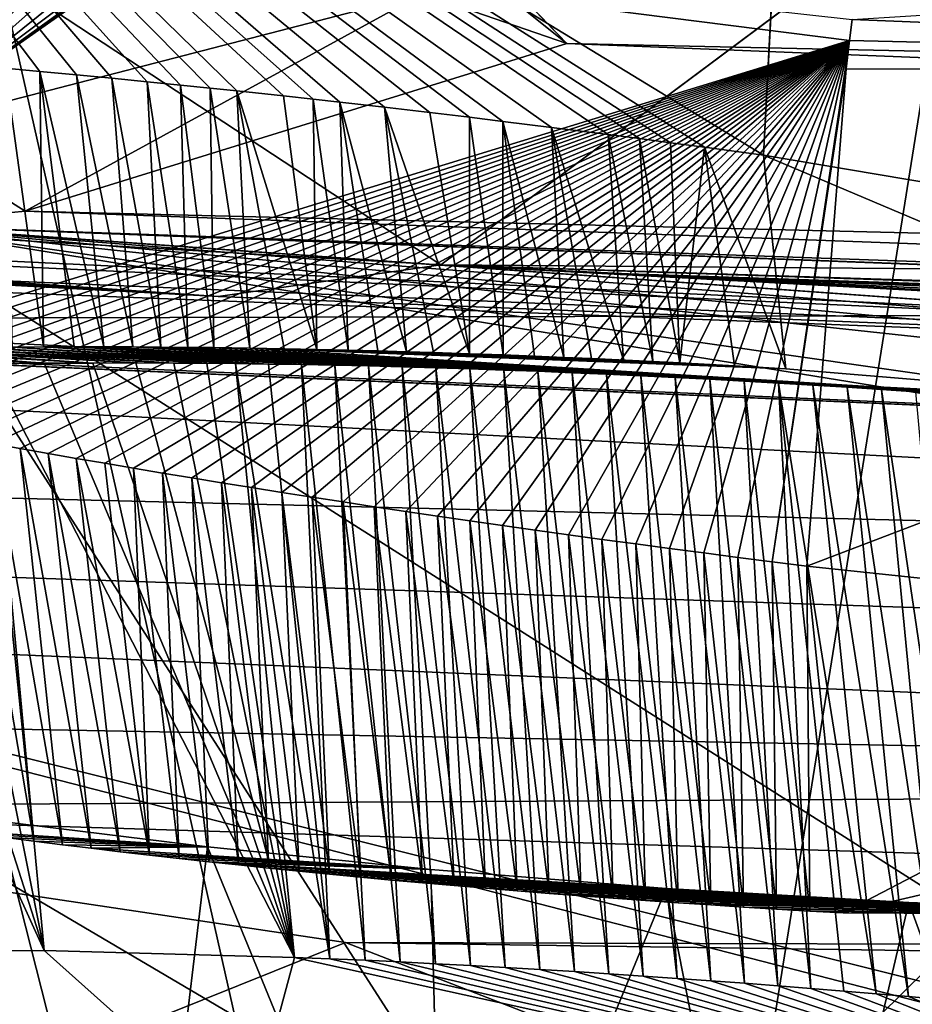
# Model space of a CAD drawing. Header units: metres. Extents: x -147 to 294, y -23 to 81.
# Tile 94 of 256: x 199.85 to 200.9, y 6.25 to 7.4. Entities that reach past the tile are written whole.
import ezdxf

# ---------------------------------------------------------------- set-up
doc = ezdxf.new("R2010")
doc.units = ezdxf.units.M
doc.layers.add('solid_AVA_153', color=7, linetype='CONTINUOUS')

msp = doc.modelspace()

# ---------------------------------------------------------------- linework, layer by layer
at = {"layer": 'solid_AVA_153'}
for points in [[(197.178711, 17.53776, 267.08786), (207.163498, 7.091622, 267.646393), (206.523483, 17.649658, 270.839233)], [(197.178711, 17.53776, 267.08786), (206.529602, 7.067866, 267.465027), (207.163498, 7.091622, 267.646393)], [(197.178711, 17.53776, 267.08786), (197.804337, 7.046436, 263.687531), (206.529602, 7.067866, 267.465027)], [(207.291779, 17.388544, 266.270386), (208.603088, 4.635914, 263.353302), (200.473083, 4.58493, 259.966278)], [(202.49733, 17.241199, 264.547913), (207.291779, 17.388544, 266.270386), (200.473083, 4.58493, 259.966278)], [(197.598633, 17.325182, 261.909821), (200.473083, 4.58493, 259.966278), (193.422699, 5.095963, 254.693085)], [(197.598633, 17.325182, 261.909821), (202.49733, 17.241199, 264.547913), (200.473083, 4.58493, 259.966278)], [(198.275375, 11.85704, 257.52124), (200.052322, 5.436277, 256.619995), (192.225754, 6.332683, 249.402283)], [(198.275375, 11.85704, 257.52124), (206.423767, 11.715429, 261.726685), (200.052322, 5.436277, 256.619995)], [(206.423767, 11.715429, 261.726685), (206.57489, 6.023056, 260.103271), (200.052322, 5.436277, 256.619995)], [(193.681625, 10.834175, 255.404922), (194.246948, 5.120649, 254.084824), (201.245712, 4.63292, 259.237183)], [(200.681549, 10.346889, 260.555847), (193.681625, 10.834175, 255.404922), (201.245712, 4.63292, 259.237183)], [(200.681549, 10.346889, 260.555847), (209.356186, 4.718494, 262.470093), (208.7677, 10.432701, 263.776947)], [(200.681549, 10.346889, 260.555847), (201.245712, 4.63292, 259.237183), (209.356186, 4.718494, 262.470093)], [(199.281631, 8.121098, 230.594757), (199.831772, 7.344679, 230.525879), (199.872696, 7.340977, 230.50618)], [(199.281631, 8.121098, 230.594757), (199.872696, 7.340977, 230.50618), (199.915695, 7.336972, 230.486542)], [(199.281631, 8.121098, 230.594757), (199.915695, 7.336972, 230.486542), (199.957184, 7.332994, 230.468567)], [(199.281631, 8.121098, 230.594757), (199.957184, 7.332994, 230.468567), (199.998672, 7.328907, 230.451553)], [(199.281631, 8.121098, 230.594757), (199.998672, 7.328907, 230.451553), (200.03804, 7.324929, 230.436264)], [(199.281631, 8.121098, 230.594757), (200.03804, 7.324929, 230.436264), (200.072922, 7.321333, 230.423416)], [(199.281631, 8.121098, 230.594757), (200.072922, 7.321333, 230.423416), (200.10405, 7.318069, 230.412476)], [(199.281631, 8.121098, 230.594757), (200.10405, 7.318069, 230.412476), (200.158905, 7.312181, 230.394394)], [(199.281631, 8.121098, 230.594757), (200.158905, 7.312181, 230.394394), (200.194016, 7.308327, 230.383606)], [(199.281631, 8.121098, 230.594757), (200.194016, 7.308327, 230.383606), (200.225357, 7.304825, 230.374496)], [(199.281631, 8.121098, 230.594757), (200.225357, 7.304825, 230.374496), (200.277832, 7.29884, 230.360291)], [(199.281631, 8.121098, 230.594757), (200.277832, 7.29884, 230.360291), (200.331085, 7.292619, 230.347229)], [(199.281631, 8.121098, 230.594757), (200.331085, 7.292619, 230.347229), (200.377518, 7.287086, 230.336929)], [(199.281631, 8.121098, 230.594757), (200.377518, 7.287086, 230.336929), (200.416626, 7.282334, 230.329025)], [(199.281631, 8.121098, 230.594757), (200.416626, 7.282334, 230.329025), (200.473892, 7.275267, 230.318726)], [(199.281631, 8.121098, 230.594757), (200.473892, 7.275267, 230.318726), (200.540359, 7.266869, 230.308655)], [(199.281631, 8.121098, 230.594757), (200.540359, 7.266869, 230.308655), (200.57724, 7.262058, 230.303909)], [(199.281631, 8.121098, 230.594757), (200.57724, 7.262058, 230.303909), (200.613663, 7.257233, 230.299805)], [(199.281631, 8.121098, 230.594757), (200.613663, 7.257233, 230.299805), (200.65387, 7.252027, 230.296051)], [(199.281631, 8.121098, 230.594757), (200.65387, 7.252027, 230.296051), (200.723038, 7.242616, 230.291)], [(199.281631, 8.121098, 230.594757), (200.723038, 7.242616, 230.291), (200.763687, 8.009548, 230.135345)], [(200.763687, 8.009548, 230.135345), (200.723038, 7.242616, 230.291), (200.765045, 8.05147, 230.104858)], [(202.007828, 7.026013, 230.625092), (200.765045, 8.05147, 230.104858), (200.723038, 7.242616, 230.291)], [(202.007828, 7.026013, 230.625092), (202.203232, 7.831975, 230.552048), (200.765045, 8.05147, 230.104858)], [(217.574936, 7.338714, 219.41893), (216.157761, 7.267313, 219.747482), (199.36293, 7.889551, 219.927658)], [(200.218781, 7.657107, 220.776886), (199.36293, 7.889551, 219.927658), (216.157761, 7.267313, 219.747482)], [(206.447891, 7.669873, 218.77565), (217.574936, 7.338714, 219.41893), (199.36293, 7.889551, 219.927658)], [(200.08609, 7.698342, 220.884155), (200.218781, 7.657107, 220.776886), (200.491837, 7.373626, 222.16098)], [(200.322342, 7.432558, 222.198517), (200.08609, 7.698342, 220.884155), (200.491837, 7.373626, 222.16098)], [(191.172668, 7.685278, 225.274384), (198.541626, 7.150334, 224.203247), (200.397568, 6.05695, 229.879501)], [(192.175003, 7.401606, 226.21669), (191.172668, 7.685278, 225.274384), (200.397568, 6.05695, 229.879501)], [(200.218781, 7.657107, 220.776886), (216.157761, 7.267313, 219.747482), (215.200211, 7.061066, 220.83757)], [(200.491837, 7.373626, 222.16098), (200.218781, 7.657107, 220.776886), (215.200211, 7.061066, 220.83757)], [(200.206009, 7.627295, 222.257675), (200.322342, 7.432558, 222.198517), (199.704086, 7.272197, 223.394211)], [(200.186813, 7.611656, 222.355392), (200.206009, 7.627295, 222.257675), (199.704086, 7.272197, 223.394211)], [(200.164124, 7.597481, 222.447235), (200.186813, 7.611656, 222.355392), (199.704086, 7.272197, 223.394211)], [(195.490402, 7.394023, 238.936356), (200.343933, 7.113764, 238.669327), (199.606934, 7.598245, 235.519516)], [(200.853607, 7.494088, 235.718567), (199.606934, 7.598245, 235.519516), (200.343933, 7.113764, 238.669327)], [(200.138504, 7.584598, 222.533768), (200.164124, 7.597481, 222.447235), (199.704086, 7.272197, 223.394211)], [(200.098434, 7.568408, 222.647095), (200.138504, 7.584598, 222.533768), (199.704086, 7.272197, 223.394211)], [(200.824158, 7.377298, 235.091202), (199.486389, 6.967455, 234.281158), (199.267822, 7.574139, 234.728271)], [(200.827194, 7.40187, 235.138062), (200.824158, 7.377298, 235.091202), (199.267822, 7.574139, 234.728271)], [(200.05481, 7.554295, 222.751175), (200.098434, 7.568408, 222.647095), (199.704086, 7.272197, 223.394211)], [(200.008423, 7.541944, 222.847153), (200.05481, 7.554295, 222.751175), (199.704086, 7.272197, 223.394211)], [(199.960281, 7.531232, 222.935242), (200.008423, 7.541944, 222.847153), (199.704086, 7.272197, 223.394211)], [(199.910843, 7.52191, 223.016388), (199.960281, 7.531232, 222.935242), (199.704086, 7.272197, 223.394211)], [(199.848267, 7.512031, 223.108536), (199.910843, 7.52191, 223.016388), (199.704086, 7.272197, 223.394211)], [(200.853607, 7.494088, 235.718567), (200.343933, 7.113764, 238.669327), (212.796982, 7.013121, 236.658264)], [(200.853607, 7.494088, 235.718567), (212.796982, 7.013121, 236.658264), (212.781616, 7.222059, 234.943909)], [(201.84787, 7.466095, 235.52095), (200.853607, 7.494088, 235.718567), (212.781616, 7.222059, 234.943909)], [(202.301697, 7.342904, 234.519958), (200.827194, 7.40187, 235.138062), (201.84787, 7.466095, 235.52095)], [(199.704086, 7.272197, 223.394211), (200.322342, 7.432558, 222.198517), (199.85556, 7.176807, 223.485275)], [(200.322342, 7.432558, 222.198517), (200.491837, 7.373626, 222.16098), (199.85556, 7.176807, 223.485275)], [(192.430191, 7.134166, 227.576645), (192.175003, 7.401606, 226.21669), (200.397568, 6.05695, 229.879501)], [(200.082214, 7.076404, 239.04303), (195.490402, 7.394023, 238.936356), (195.407791, 7.370747, 239.135773)], [(200.082214, 7.076404, 239.04303), (200.343933, 7.113764, 238.669327), (195.490402, 7.394023, 238.936356)], [(202.301697, 7.342904, 234.519958), (200.824158, 7.377298, 235.091202), (200.827194, 7.40187, 235.138062)], [(182.62471, 7.368313, 233.346893), (200.146591, 5.394629, 234.411926), (192.57341, 5.877919, 235.167374)], [(182.62471, 7.368313, 233.346893), (198.943726, 5.588856, 233.618027), (200.146591, 5.394629, 234.411926)], [(200.082214, 7.076404, 239.04303), (195.407791, 7.370747, 239.135773), (195.311035, 7.349793, 239.328583)], [(200.824158, 7.377298, 235.091202), (199.514847, 6.96156, 234.299042), (199.486389, 6.967455, 234.281158)], [(200.824158, 7.377298, 235.091202), (199.543457, 6.955709, 234.316376), (199.514847, 6.96156, 234.299042)], [(200.824158, 7.377298, 235.091202), (199.572327, 6.949888, 234.333252), (199.543457, 6.955709, 234.316376)], [(200.824158, 7.377298, 235.091202), (199.601578, 6.944077, 234.349716), (199.572327, 6.949888, 234.333252)], [(200.824158, 7.377298, 235.091202), (199.63121, 6.938274, 234.365768), (199.601578, 6.944077, 234.349716)], [(200.824158, 7.377298, 235.091202), (199.66124, 6.932479, 234.381424), (199.63121, 6.938274, 234.365768)], [(200.824158, 7.377298, 235.091202), (199.691666, 6.926692, 234.396667), (199.66124, 6.932479, 234.381424)], [(200.824158, 7.377298, 235.091202), (199.722473, 6.920912, 234.411484), (199.691666, 6.926692, 234.396667)], [(200.824158, 7.377298, 235.091202), (199.753677, 6.915138, 234.425858), (199.722473, 6.920912, 234.411484)], [(200.824158, 7.377298, 235.091202), (199.785263, 6.909371, 234.439819), (199.753677, 6.915138, 234.425858)], [(200.824158, 7.377298, 235.091202), (199.81723, 6.903612, 234.453308), (199.785263, 6.909371, 234.439819)], [(200.824158, 7.377298, 235.091202), (199.849579, 6.89786, 234.466354), (199.81723, 6.903612, 234.453308)], [(200.824158, 7.377298, 235.091202), (199.882294, 6.892116, 234.478928), (199.849579, 6.89786, 234.466354)], [(199.85556, 7.176807, 223.485275), (200.491837, 7.373626, 222.16098), (215.078384, 6.80162, 222.256088)], [(200.824158, 7.377298, 235.091202), (199.915375, 6.88638, 234.491028), (199.882294, 6.892116, 234.478928)], [(200.824158, 7.377298, 235.091202), (199.948822, 6.880653, 234.50264), (199.915375, 6.88638, 234.491028)], [(200.824158, 7.377298, 235.091202), (199.98262, 6.874935, 234.513763), (199.948822, 6.880653, 234.50264)], [(200.824158, 7.377298, 235.091202), (200.016769, 6.869227, 234.524368), (199.98262, 6.874935, 234.513763)], [(200.824158, 7.377298, 235.091202), (200.051254, 6.86353, 234.534454), (200.016769, 6.869227, 234.524368)], [(200.824158, 7.377298, 235.091202), (200.08609, 6.857842, 234.544006), (200.051254, 6.86353, 234.534454)], [(200.824158, 7.377298, 235.091202), (200.121277, 6.852166, 234.553024), (200.08609, 6.857842, 234.544006)], [(200.824158, 7.377298, 235.091202), (200.156815, 6.846507, 234.561493), (200.121277, 6.852166, 234.553024)], [(200.824158, 7.377298, 235.091202), (200.192719, 6.840868, 234.569412), (200.156815, 6.846507, 234.561493)], [(200.824158, 7.377298, 235.091202), (200.229004, 6.835249, 234.576752), (200.192719, 6.840868, 234.569412)], [(200.824158, 7.377298, 235.091202), (200.265656, 6.829653, 234.583511), (200.229004, 6.835249, 234.576752)], [(200.824158, 7.377298, 235.091202), (200.302704, 6.82408, 234.589691), (200.265656, 6.829653, 234.583511)], [(200.824158, 7.377298, 235.091202), (200.340149, 6.81853, 234.595261), (200.302704, 6.82408, 234.589691)], [(200.824158, 7.377298, 235.091202), (200.377991, 6.813006, 234.60022), (200.340149, 6.81853, 234.595261)], [(200.824158, 7.377298, 235.091202), (200.416245, 6.807509, 234.604538), (200.377991, 6.813006, 234.60022)], [(200.824158, 7.377298, 235.091202), (200.454895, 6.802042, 234.608246), (200.416245, 6.807509, 234.604538)], [(200.824158, 7.377298, 235.091202), (200.493896, 6.796607, 234.611282), (200.454895, 6.802042, 234.608246)], [(200.491837, 7.373626, 222.16098), (215.200211, 7.061066, 220.83757), (215.078384, 6.80162, 222.256088)], [(200.824158, 7.377298, 235.091202), (200.533234, 6.79121, 234.613663), (200.493896, 6.796607, 234.611282)], [(200.824158, 7.377298, 235.091202), (200.572845, 6.785855, 234.615372), (200.533234, 6.79121, 234.613663)], [(200.824158, 7.377298, 235.091202), (200.612701, 6.780546, 234.616379), (200.572845, 6.785855, 234.615372)], [(200.824158, 7.377298, 235.091202), (200.652771, 6.775287, 234.616684), (200.612701, 6.780546, 234.616379)], [(200.824158, 7.377298, 235.091202), (200.693008, 6.770082, 234.616272), (200.652771, 6.775287, 234.616684)], [(200.824158, 7.377298, 235.091202), (200.733368, 6.764937, 234.615143), (200.693008, 6.770082, 234.616272)], [(200.820343, 7.344085, 235.035995), (200.733368, 6.764937, 234.615143), (200.824158, 7.377298, 235.091202)], [(202.301697, 7.342904, 234.519958), (200.820343, 7.344085, 235.035995), (200.824158, 7.377298, 235.091202)], [(195.249588, 7.338687, 239.437088), (200.082214, 7.076404, 239.04303), (195.311035, 7.349793, 239.328583)], [(199.831772, 7.344679, 230.525879), (199.839905, 7.017125, 230.47081), (199.877045, 7.017346, 230.452835)], [(199.872696, 7.340977, 230.50618), (199.831772, 7.344679, 230.525879), (199.877045, 7.017346, 230.452835)], [(195.249588, 7.338687, 239.437088), (195.184021, 7.328307, 239.543106), (203.790878, 6.928099, 238.843414)], [(195.249588, 7.338687, 239.437088), (203.790878, 6.928099, 238.843414), (200.082214, 7.076404, 239.04303)], [(199.872696, 7.340977, 230.50618), (199.877045, 7.017346, 230.452835), (199.913071, 7.017453, 230.436111)], [(199.872696, 7.340977, 230.50618), (199.913071, 7.017453, 230.436111), (199.948013, 7.017442, 230.42067)], [(199.915695, 7.336972, 230.486542), (199.872696, 7.340977, 230.50618), (199.948013, 7.017442, 230.42067)], [(199.915695, 7.336972, 230.486542), (199.948013, 7.017442, 230.42067), (199.981873, 7.017331, 230.406372)], [(199.957184, 7.332994, 230.468567), (199.915695, 7.336972, 230.486542), (199.981873, 7.017331, 230.406372)], [(199.957184, 7.332994, 230.468567), (199.981873, 7.017331, 230.406372), (200.014694, 7.017136, 230.393097)], [(199.998672, 7.328907, 230.451553), (199.957184, 7.332994, 230.468567), (200.014694, 7.017136, 230.393097)], [(200.820343, 7.344085, 235.035995), (200.773819, 6.759855, 234.613251), (200.733368, 6.764937, 234.615143)], [(202.301697, 7.342904, 234.519958), (200.773819, 6.759855, 234.613251), (200.820343, 7.344085, 235.035995)], [(201.459198, 6.687388, 234.46698), (200.773819, 6.759855, 234.613251), (202.301697, 7.342904, 234.519958)], [(203.587341, 6.74734, 240.338318), (192.54689, 7.323143, 241.055801), (189.270508, 7.100235, 244.805817)], [(203.930359, 6.816074, 239.681778), (193.663452, 7.266363, 240.806732), (192.54689, 7.323143, 241.055801)], [(203.587341, 6.74734, 240.338318), (203.930359, 6.816074, 239.681778), (192.54689, 7.323143, 241.055801)], [(195.184021, 7.328307, 239.543106), (194.952301, 7.300473, 239.858765), (203.790878, 6.928099, 238.843414)], [(199.998672, 7.328907, 230.451553), (200.014694, 7.017136, 230.393097), (200.046478, 7.016855, 230.380859)], [(200.03804, 7.324929, 230.436264), (199.998672, 7.328907, 230.451553), (200.046478, 7.016855, 230.380859)], [(200.03804, 7.324929, 230.436264), (200.046478, 7.016855, 230.380859), (200.077271, 7.016513, 230.369492)], [(200.072922, 7.321333, 230.423416), (200.03804, 7.324929, 230.436264), (200.077271, 7.016513, 230.369492)], [(200.072922, 7.321333, 230.423416), (200.077271, 7.016513, 230.369492), (200.119507, 7.015913, 230.354782)], [(200.10405, 7.318069, 230.412476), (200.072922, 7.321333, 230.423416), (200.119507, 7.015913, 230.354782)], [(200.10405, 7.318069, 230.412476), (200.119507, 7.015913, 230.354782), (200.159821, 7.015216, 230.341568)], [(200.10405, 7.318069, 230.412476), (200.159821, 7.015216, 230.341568), (200.198257, 7.014432, 230.329773)], [(200.158905, 7.312181, 230.394394), (200.10405, 7.318069, 230.412476), (200.198257, 7.014432, 230.329773)], [(200.194016, 7.308327, 230.383606), (200.158905, 7.312181, 230.394394), (200.198257, 7.014432, 230.329773)], [(194.952301, 7.300473, 239.858765), (194.68541, 7.280144, 240.143906), (203.790878, 6.928099, 238.843414)], [(200.194016, 7.308327, 230.383606), (200.198257, 7.014432, 230.329773), (200.23494, 7.013583, 230.319199)], [(200.225357, 7.304825, 230.374496), (200.194016, 7.308327, 230.383606), (200.23494, 7.013583, 230.319199)], [(200.225357, 7.304825, 230.374496), (200.23494, 7.013583, 230.319199), (200.269974, 7.012681, 230.309738)], [(200.225357, 7.304825, 230.374496), (200.269974, 7.012681, 230.309738), (200.303406, 7.011734, 230.30127)], [(200.277832, 7.29884, 230.360291), (200.225357, 7.304825, 230.374496), (200.303406, 7.011734, 230.30127)], [(200.277832, 7.29884, 230.360291), (200.303406, 7.011734, 230.30127), (200.335312, 7.010759, 230.293686)], [(200.277832, 7.29884, 230.360291), (200.335312, 7.010759, 230.293686), (200.377533, 7.009357, 230.284409)], [(200.331085, 7.292619, 230.347229), (200.277832, 7.29884, 230.360291), (200.377533, 7.009357, 230.284409)], [(200.377518, 7.287086, 230.336929), (200.331085, 7.292619, 230.347229), (200.377533, 7.009357, 230.284409)], [(200.377518, 7.287086, 230.336929), (200.377533, 7.009357, 230.284409), (200.417038, 7.007932, 230.276505)], [(200.416626, 7.282334, 230.329025), (200.377518, 7.287086, 230.336929), (200.417038, 7.007932, 230.276505)], [(203.930359, 6.816074, 239.681778), (194.68541, 7.280144, 240.143906), (193.697021, 7.265646, 240.79277)], [(203.930359, 6.816074, 239.681778), (203.790878, 6.928099, 238.843414), (194.68541, 7.280144, 240.143906)], [(200.416626, 7.282334, 230.329025), (200.417038, 7.007932, 230.276505), (200.45401, 7.0065, 230.26976)], [(200.416626, 7.282334, 230.329025), (200.45401, 7.0065, 230.26976), (200.488586, 7.005078, 230.264038)], [(200.473892, 7.275267, 230.318726), (200.416626, 7.282334, 230.329025), (200.488586, 7.005078, 230.264038)], [(200.473892, 7.275267, 230.318726), (200.488586, 7.005078, 230.264038), (200.52092, 7.003675, 230.259171)], [(200.473892, 7.275267, 230.318726), (200.52092, 7.003675, 230.259171), (200.558395, 7.001959, 230.25415)], [(200.540359, 7.266869, 230.308655), (200.473892, 7.275267, 230.318726), (200.558395, 7.001959, 230.25415)], [(203.930359, 6.816074, 239.681778), (193.697021, 7.265646, 240.79277), (193.663452, 7.266363, 240.806732)], [(199.704086, 7.272197, 223.394211), (199.85556, 7.176807, 223.485275), (199.687378, 7.160552, 223.645233)], [(200.540359, 7.266869, 230.308655), (200.558395, 7.001959, 230.25415), (200.59288, 7.000297, 230.250092)], [(200.57724, 7.262058, 230.303909), (200.540359, 7.266869, 230.308655), (200.59288, 7.000297, 230.250092)], [(200.57724, 7.262058, 230.303909), (200.59288, 7.000297, 230.250092), (200.624619, 6.998701, 230.246826)], [(200.613663, 7.257233, 230.299805), (200.57724, 7.262058, 230.303909), (200.624619, 6.998701, 230.246826)], [(200.65387, 7.252027, 230.296051), (200.613663, 7.257233, 230.299805), (200.624619, 6.998701, 230.246826)], [(200.65387, 7.252027, 230.296051), (200.624619, 6.998701, 230.246826), (200.689178, 6.995234, 230.241653)], [(200.65387, 7.252027, 230.296051), (200.689178, 6.995234, 230.241653), (200.749435, 6.991765, 230.238449)], [(200.723038, 7.242616, 230.291), (200.65387, 7.252027, 230.296051), (200.749435, 6.991765, 230.238449)], [(200.723038, 7.242616, 230.291), (200.749435, 6.991765, 230.238449), (201.454041, 6.933124, 230.325684)], [(202.007828, 7.026013, 230.625092), (200.723038, 7.242616, 230.291), (201.454041, 6.933124, 230.325684)], [(199.85556, 7.176807, 223.485275), (215.797318, 6.590798, 223.449158), (199.687378, 7.160552, 223.645233)], [(199.85556, 7.176807, 223.485275), (215.078384, 6.80162, 222.256088), (215.797318, 6.590798, 223.449158)], [(198.541626, 7.150334, 224.203247), (199.687378, 7.160552, 223.645233), (200.397568, 6.05695, 229.879501)], [(201.551025, 5.976125, 229.92012), (200.397568, 6.05695, 229.879501), (199.687378, 7.160552, 223.645233)], [(216.438309, 6.523968, 223.849457), (217.153473, 6.497873, 224.030807), (199.687378, 7.160552, 223.645233)], [(208.94046, 6.497235, 224.581436), (199.687378, 7.160552, 223.645233), (217.153473, 6.497873, 224.030807)], [(215.797318, 6.590798, 223.449158), (216.438309, 6.523968, 223.849457), (199.687378, 7.160552, 223.645233)], [(207.379684, 5.915334, 228.472885), (201.551025, 5.976125, 229.92012), (199.687378, 7.160552, 223.645233)], [(208.94046, 6.497235, 224.581436), (208.200256, 6.488728, 224.773544), (199.687378, 7.160552, 223.645233)], [(207.56163, 6.442197, 225.18251), (199.687378, 7.160552, 223.645233), (208.200256, 6.488728, 224.773544)], [(206.786087, 6.142602, 227.177536), (207.379684, 5.915334, 228.472885), (199.687378, 7.160552, 223.645233)], [(207.086685, 6.362117, 225.76709), (206.786087, 6.142602, 227.177536), (199.687378, 7.160552, 223.645233)], [(207.56163, 6.442197, 225.18251), (207.086685, 6.362117, 225.76709), (199.687378, 7.160552, 223.645233)], [(191.799423, 6.975339, 228.894653), (192.430191, 7.134166, 227.576645), (200.397568, 6.05695, 229.879501)], [(200.082214, 7.076404, 239.04303), (203.790878, 6.928099, 238.843414), (200.343933, 7.113764, 238.669327)], [(206.515991, 6.912745, 238.255661), (212.796982, 7.013121, 236.658264), (200.343933, 7.113764, 238.669327)], [(206.062393, 6.919871, 238.302643), (206.515991, 6.912745, 238.255661), (200.343933, 7.113764, 238.669327)], [(200.564301, 7.103338, 238.657913), (206.062393, 6.919871, 238.302643), (200.343933, 7.113764, 238.669327)], [(203.790878, 6.928099, 238.843414), (200.564301, 7.103338, 238.657913), (200.343933, 7.113764, 238.669327)], [(200.564301, 7.103338, 238.657913), (205.616287, 6.919336, 238.413727), (206.062393, 6.919871, 238.302643)], [(205.215836, 6.911345, 238.575806), (205.616287, 6.919336, 238.413727), (200.564301, 7.103338, 238.657913)], [(204.833511, 6.896555, 238.790863), (205.215836, 6.911345, 238.575806), (200.564301, 7.103338, 238.657913)], [(203.790878, 6.928099, 238.843414), (204.833511, 6.896555, 238.790863), (200.564301, 7.103338, 238.657913)], [(203.381012, 6.628181, 241.391266), (203.587341, 6.74734, 240.338318), (189.270508, 7.100235, 244.805817)], [(203.539688, 6.500668, 242.451965), (203.381012, 6.628181, 241.391266), (189.270508, 7.100235, 244.805817)], [(197.490936, 6.611435, 243.838715), (203.539688, 6.500668, 242.451965), (189.270508, 7.100235, 244.805817)], [(189.651978, 7.087593, 229.661118), (200.051102, 6.065052, 229.978165), (198.882309, 6.007396, 230.879013)], [(189.651978, 7.087593, 229.661118), (200.397568, 6.05695, 229.879501), (200.051102, 6.065052, 229.978165)], [(189.651978, 7.087593, 229.661118), (190.476074, 6.997201, 229.630905), (200.397568, 6.05695, 229.879501)], [(197.804337, 7.046436, 263.687531), (207.29454, 4.67869, 266.032623), (206.529602, 7.067866, 267.465027)], [(197.804337, 7.046436, 263.687531), (194.090408, 4.813288, 259.090057), (200.379257, 4.514251, 263.167999)], [(197.804337, 7.046436, 263.687531), (207.337616, 4.593036, 265.953125), (207.29454, 4.67869, 266.032623)], [(197.804337, 7.046436, 263.687531), (200.379257, 4.514251, 263.167999), (207.337616, 4.593036, 265.953125)], [(199.637131, 7.013563, 230.584778), (199.607925, 7.012689, 230.603592), (199.877747, 6.998085, 230.57608)], [(199.607925, 7.012689, 230.603592), (199.813065, 6.9973, 230.610016), (199.877747, 6.998085, 230.57608)], [(199.665833, 7.014318, 230.566971), (199.637131, 7.013563, 230.584778), (199.877747, 6.998085, 230.57608)], [(199.694016, 7.01497, 230.550079), (199.665833, 7.014318, 230.566971), (199.934952, 6.998433, 230.548386)], [(199.665833, 7.014318, 230.566971), (199.877747, 6.998085, 230.57608), (199.934952, 6.998433, 230.548386)], [(199.721695, 7.015541, 230.533951), (199.694016, 7.01497, 230.550079), (199.985336, 6.998528, 230.525421)], [(199.694016, 7.01497, 230.550079), (199.934952, 6.998433, 230.548386), (199.985336, 6.998528, 230.525421)], [(199.762238, 7.016238, 230.511276), (199.721695, 7.015541, 230.533951), (200.029892, 6.998346, 230.506912)], [(199.721695, 7.015541, 230.533951), (199.985336, 6.998528, 230.525421), (200.029892, 6.998346, 230.506912)], [(199.801636, 7.016752, 230.490311), (199.762238, 7.016238, 230.511276), (200.068924, 6.998161, 230.491043)], [(199.762238, 7.016238, 230.511276), (200.029892, 6.998346, 230.506912), (200.068924, 6.998161, 230.491043)], [(199.839905, 7.017125, 230.47081), (199.801636, 7.016752, 230.490311), (200.141312, 6.997255, 230.464874)], [(199.801636, 7.016752, 230.490311), (200.068924, 6.998161, 230.491043), (200.102585, 6.997757, 230.478653)], [(199.801636, 7.016752, 230.490311), (200.102585, 6.997757, 230.478653), (200.141312, 6.997255, 230.464874)], [(199.877045, 7.017346, 230.452835), (199.839905, 7.017125, 230.47081), (200.180267, 6.996625, 230.451859)], [(199.839905, 7.017125, 230.47081), (200.141312, 6.997255, 230.464874), (200.180267, 6.996625, 230.451859)], [(199.913071, 7.017453, 230.436111), (199.877045, 7.017346, 230.452835), (200.258789, 6.994985, 230.428116)], [(199.877045, 7.017346, 230.452835), (200.180267, 6.996625, 230.451859), (200.219421, 6.995868, 230.439606)], [(199.877045, 7.017346, 230.452835), (200.219421, 6.995868, 230.439606), (200.258789, 6.994985, 230.428116)], [(199.913071, 7.017453, 230.436111), (200.258789, 6.994985, 230.428116), (200.298325, 6.993977, 230.417389)], [(199.948013, 7.017442, 230.42067), (199.913071, 7.017453, 230.436111), (200.298325, 6.993977, 230.417389)], [(199.948013, 7.017442, 230.42067), (200.298325, 6.993977, 230.417389), (200.338013, 6.992845, 230.40744)], [(199.948013, 7.017442, 230.42067), (200.338013, 6.992845, 230.40744), (200.377869, 6.991589, 230.39827)], [(199.981873, 7.017331, 230.406372), (199.948013, 7.017442, 230.42067), (200.377869, 6.991589, 230.39827)], [(199.981873, 7.017331, 230.406372), (200.377869, 6.991589, 230.39827), (200.417847, 6.990211, 230.389862)], [(199.981873, 7.017331, 230.406372), (200.417847, 6.990211, 230.389862), (200.457947, 6.988712, 230.382233)], [(200.014694, 7.017136, 230.393097), (199.981873, 7.017331, 230.406372), (200.457947, 6.988712, 230.382233)], [(200.014694, 7.017136, 230.393097), (200.457947, 6.988712, 230.382233), (200.498184, 6.987091, 230.375366)], [(200.014694, 7.017136, 230.393097), (200.498184, 6.987091, 230.375366), (200.538498, 6.98535, 230.369293)], [(200.046478, 7.016855, 230.380859), (200.014694, 7.017136, 230.393097), (200.538498, 6.98535, 230.369293)], [(200.046478, 7.016855, 230.380859), (200.538498, 6.98535, 230.369293), (200.578903, 6.983489, 230.363983)], [(200.046478, 7.016855, 230.380859), (200.578903, 6.983489, 230.363983), (200.619354, 6.981511, 230.359467)], [(200.046478, 7.016855, 230.380859), (200.619354, 6.981511, 230.359467), (200.659836, 6.979416, 230.355728)], [(200.046478, 7.016855, 230.380859), (200.659836, 6.979416, 230.355728), (200.700317, 6.977206, 230.352783)], [(200.077271, 7.016513, 230.369492), (200.046478, 7.016855, 230.380859), (200.700317, 6.977206, 230.352783)], [(200.077271, 7.016513, 230.369492), (200.700317, 6.977206, 230.352783), (200.740784, 6.974883, 230.350616)], [(200.077271, 7.016513, 230.369492), (200.740784, 6.974883, 230.350616), (200.781204, 6.972447, 230.349243)], [(201.454041, 6.933124, 230.325684), (200.077271, 7.016513, 230.369492), (200.781204, 6.972447, 230.349243)], [(201.454041, 6.933124, 230.325684), (200.119507, 7.015913, 230.354782), (200.077271, 7.016513, 230.369492)], [(200.749435, 6.991765, 230.238449), (200.159821, 7.015216, 230.341568), (200.119507, 7.015913, 230.354782)], [(201.454041, 6.933124, 230.325684), (200.749435, 6.991765, 230.238449), (200.119507, 7.015913, 230.354782)], [(200.749435, 6.991765, 230.238449), (200.198257, 7.014432, 230.329773), (200.159821, 7.015216, 230.341568)], [(200.749435, 6.991765, 230.238449), (200.23494, 7.013583, 230.319199), (200.198257, 7.014432, 230.329773)], [(200.749435, 6.991765, 230.238449), (200.269974, 7.012681, 230.309738), (200.23494, 7.013583, 230.319199)], [(200.749435, 6.991765, 230.238449), (200.303406, 7.011734, 230.30127), (200.269974, 7.012681, 230.309738)], [(200.749435, 6.991765, 230.238449), (200.335312, 7.010759, 230.293686), (200.303406, 7.011734, 230.30127)], [(200.749435, 6.991765, 230.238449), (200.377533, 7.009357, 230.284409), (200.335312, 7.010759, 230.293686)], [(200.749435, 6.991765, 230.238449), (200.417038, 7.007932, 230.276505), (200.377533, 7.009357, 230.284409)], [(199.877747, 6.998085, 230.57608), (199.813065, 6.9973, 230.610016), (200.172012, 6.300303, 230.300644)], [(199.934952, 6.998433, 230.548386), (199.877747, 6.998085, 230.57608), (200.172012, 6.300303, 230.300644)], [(199.985336, 6.998528, 230.525421), (199.934952, 6.998433, 230.548386), (200.172012, 6.300303, 230.300644)], [(200.029892, 6.998346, 230.506912), (199.985336, 6.998528, 230.525421), (200.172012, 6.300303, 230.300644)], [(200.068924, 6.998161, 230.491043), (200.029892, 6.998346, 230.506912), (200.172012, 6.300303, 230.300644)], [(200.102585, 6.997757, 230.478653), (200.068924, 6.998161, 230.491043), (200.172012, 6.300303, 230.300644)], [(200.102585, 6.997757, 230.478653), (200.172012, 6.300303, 230.300644), (200.213501, 6.29861, 230.285675)], [(200.141312, 6.997255, 230.464874), (200.102585, 6.997757, 230.478653), (200.213501, 6.29861, 230.285675)], [(200.749435, 6.991765, 230.238449), (200.45401, 7.0065, 230.26976), (200.417038, 7.007932, 230.276505)], [(200.749435, 6.991765, 230.238449), (200.488586, 7.005078, 230.264038), (200.45401, 7.0065, 230.26976)], [(200.749435, 6.991765, 230.238449), (200.52092, 7.003675, 230.259171), (200.488586, 7.005078, 230.264038)], [(200.59288, 7.000297, 230.250092), (200.558395, 7.001959, 230.25415), (200.52092, 7.003675, 230.259171)], [(200.624619, 6.998701, 230.246826), (200.59288, 7.000297, 230.250092), (200.52092, 7.003675, 230.259171)], [(200.689178, 6.995234, 230.241653), (200.624619, 6.998701, 230.246826), (200.52092, 7.003675, 230.259171)], [(200.749435, 6.991765, 230.238449), (200.689178, 6.995234, 230.241653), (200.52092, 7.003675, 230.259171)], [(190.476074, 6.997201, 229.630905), (191.17865, 6.96194, 229.373688), (200.397568, 6.05695, 229.879501)], [(199.566467, 6.990074, 230.76767), (199.534698, 6.306902, 230.671829), (199.877563, 6.308272, 230.436279)], [(199.658203, 6.993605, 230.7034), (199.566467, 6.990074, 230.76767), (199.877563, 6.308272, 230.436279)], [(199.740158, 6.995891, 230.651764), (199.658203, 6.993605, 230.7034), (199.877563, 6.308272, 230.436279)], [(199.813065, 6.9973, 230.610016), (199.740158, 6.995891, 230.651764), (199.877563, 6.308272, 230.436279)], [(199.813065, 6.9973, 230.610016), (199.877563, 6.308272, 230.436279), (200.172012, 6.300303, 230.300644)], [(200.180267, 6.996625, 230.451859), (200.141312, 6.997255, 230.464874), (200.213501, 6.29861, 230.285675)], [(200.180267, 6.996625, 230.451859), (200.213501, 6.29861, 230.285675), (200.254913, 6.296795, 230.271652)], [(200.219421, 6.995868, 230.439606), (200.180267, 6.996625, 230.451859), (200.254913, 6.296795, 230.271652)], [(200.219421, 6.995868, 230.439606), (200.254913, 6.296795, 230.271652), (200.296249, 6.294861, 230.258591)], [(200.258789, 6.994985, 230.428116), (200.219421, 6.995868, 230.439606), (200.296249, 6.294861, 230.258591)], [(200.258789, 6.994985, 230.428116), (200.296249, 6.294861, 230.258591), (200.337494, 6.292813, 230.24646)], [(200.298325, 6.993977, 230.417389), (200.258789, 6.994985, 230.428116), (200.337494, 6.292813, 230.24646)], [(200.298325, 6.993977, 230.417389), (200.337494, 6.292813, 230.24646), (200.378601, 6.290654, 230.235245)], [(200.338013, 6.992845, 230.40744), (200.298325, 6.993977, 230.417389), (200.378601, 6.290654, 230.235245)], [(200.338013, 6.992845, 230.40744), (200.378601, 6.290654, 230.235245), (200.419556, 6.28839, 230.22493)], [(200.377869, 6.991589, 230.39827), (200.338013, 6.992845, 230.40744), (200.419556, 6.28839, 230.22493)], [(200.377869, 6.991589, 230.39827), (200.419556, 6.28839, 230.22493), (200.460373, 6.286022, 230.2155)], [(200.417847, 6.990211, 230.389862), (200.377869, 6.991589, 230.39827), (200.460373, 6.286022, 230.2155)], [(200.417847, 6.990211, 230.389862), (200.460373, 6.286022, 230.2155), (200.500992, 6.283556, 230.206924)], [(200.457947, 6.988712, 230.382233), (200.417847, 6.990211, 230.389862), (200.500992, 6.283556, 230.206924)], [(200.457947, 6.988712, 230.382233), (200.500992, 6.283556, 230.206924), (200.541412, 6.280994, 230.199203)], [(200.498184, 6.987091, 230.375366), (200.457947, 6.988712, 230.382233), (200.541412, 6.280994, 230.199203)], [(200.498184, 6.987091, 230.375366), (200.541412, 6.280994, 230.199203), (200.581619, 6.278342, 230.192322)], [(200.538498, 6.98535, 230.369293), (200.498184, 6.987091, 230.375366), (200.581619, 6.278342, 230.192322)], [(191.17865, 6.96194, 229.373688), (191.799423, 6.975339, 228.894653), (200.397568, 6.05695, 229.879501)], [(200.538498, 6.98535, 230.369293), (200.581619, 6.278342, 230.192322), (200.621582, 6.275602, 230.186249)], [(200.578903, 6.983489, 230.363983), (200.538498, 6.98535, 230.369293), (200.621582, 6.275602, 230.186249)], [(200.578903, 6.983489, 230.363983), (200.621582, 6.275602, 230.186249), (200.661301, 6.272778, 230.180969)], [(200.619354, 6.981511, 230.359467), (200.578903, 6.983489, 230.363983), (200.661301, 6.272778, 230.180969)], [(200.619354, 6.981511, 230.359467), (200.661301, 6.272778, 230.180969), (200.70076, 6.269873, 230.176483)], [(200.659836, 6.979416, 230.355728), (200.619354, 6.981511, 230.359467), (200.70076, 6.269873, 230.176483)], [(200.659836, 6.979416, 230.355728), (200.70076, 6.269873, 230.176483), (200.739944, 6.266891, 230.172745)], [(200.700317, 6.977206, 230.352783), (200.659836, 6.979416, 230.355728), (200.739944, 6.266891, 230.172745)], [(200.700317, 6.977206, 230.352783), (200.739944, 6.266891, 230.172745), (200.778839, 6.263834, 230.169769)], [(200.740784, 6.974883, 230.350616), (200.700317, 6.977206, 230.352783), (200.778839, 6.263834, 230.169769)], [(200.740784, 6.974883, 230.350616), (200.778839, 6.263834, 230.169769), (200.817398, 6.260709, 230.167542)], [(200.740784, 6.974883, 230.350616), (200.817398, 6.260709, 230.167542), (200.855591, 6.25752, 230.166016)], [(200.781204, 6.972447, 230.349243), (200.740784, 6.974883, 230.350616), (200.855591, 6.25752, 230.166016)], [(200.781204, 6.972447, 230.349243), (200.855591, 6.25752, 230.166016), (200.893417, 6.25427, 230.165192)], [(200.821579, 6.969901, 230.348663), (200.781204, 6.972447, 230.349243), (200.893417, 6.25427, 230.165192)], [(201.454041, 6.933124, 230.325684), (200.781204, 6.972447, 230.349243), (200.821579, 6.969901, 230.348663)], [(200.821579, 6.969901, 230.348663), (200.893417, 6.25427, 230.165192), (200.930878, 6.250962, 230.165039)], [(200.861923, 6.967243, 230.348846), (200.821579, 6.969901, 230.348663), (200.930878, 6.250962, 230.165039)], [(201.454041, 6.933124, 230.325684), (200.821579, 6.969901, 230.348663), (200.861923, 6.967243, 230.348846)], [(200.861923, 6.967243, 230.348846), (200.930878, 6.250962, 230.165039), (200.967972, 6.2476, 230.165558)], [(200.902206, 6.964477, 230.349808), (200.861923, 6.967243, 230.348846), (200.967972, 6.2476, 230.165558)], [(201.454041, 6.933124, 230.325684), (200.861923, 6.967243, 230.348846), (200.902206, 6.964477, 230.349808)], [(199.785263, 6.909371, 234.439819), (199.865738, 6.43678, 234.327484), (199.832657, 6.441021, 234.312836)], [(199.785263, 6.909371, 234.439819), (199.81723, 6.903612, 234.453308), (199.865738, 6.43678, 234.327484)], [(199.81723, 6.903612, 234.453308), (199.899185, 6.432594, 234.341644), (199.865738, 6.43678, 234.327484)], [(199.81723, 6.903612, 234.453308), (199.849579, 6.89786, 234.466354), (199.899185, 6.432594, 234.341644)], [(199.849579, 6.89786, 234.466354), (199.932968, 6.428465, 234.355316), (199.899185, 6.432594, 234.341644)], [(199.849579, 6.89786, 234.466354), (199.882294, 6.892116, 234.478928), (199.932968, 6.428465, 234.355316)], [(199.882294, 6.892116, 234.478928), (199.967072, 6.424399, 234.368439), (199.932968, 6.428465, 234.355316)], [(199.882294, 6.892116, 234.478928), (199.915375, 6.88638, 234.491028), (199.967072, 6.424399, 234.368439)], [(199.915375, 6.88638, 234.491028), (200.00148, 6.4204, 234.381027), (199.967072, 6.424399, 234.368439)], [(199.915375, 6.88638, 234.491028), (199.948822, 6.880653, 234.50264), (200.00148, 6.4204, 234.381027)], [(199.948822, 6.880653, 234.50264), (199.98262, 6.874935, 234.513763), (200.00148, 6.4204, 234.381027)], [(199.98262, 6.874935, 234.513763), (200.036163, 6.416472, 234.393051), (200.00148, 6.4204, 234.381027)], [(199.98262, 6.874935, 234.513763), (200.016769, 6.869227, 234.524368), (200.036163, 6.416472, 234.393051)], [(200.016769, 6.869227, 234.524368), (200.071091, 6.412621, 234.40448), (200.036163, 6.416472, 234.393051)], [(200.016769, 6.869227, 234.524368), (200.051254, 6.86353, 234.534454), (200.071091, 6.412621, 234.40448)], [(200.051254, 6.86353, 234.534454), (200.106247, 6.408849, 234.415314), (200.071091, 6.412621, 234.40448)], [(200.051254, 6.86353, 234.534454), (200.08609, 6.857842, 234.544006), (200.106247, 6.408849, 234.415314)], [(200.08609, 6.857842, 234.544006), (200.141617, 6.40516, 234.425522), (200.106247, 6.408849, 234.415314)], [(200.08609, 6.857842, 234.544006), (200.121277, 6.852166, 234.553024), (200.141617, 6.40516, 234.425522)], [(200.121277, 6.852166, 234.553024), (200.177246, 6.401547, 234.435135), (200.141617, 6.40516, 234.425522)], [(200.121277, 6.852166, 234.553024), (200.156815, 6.846507, 234.561493), (200.177246, 6.401547, 234.435135)], [(200.156815, 6.846507, 234.561493), (200.213165, 6.398001, 234.444214), (200.177246, 6.401547, 234.435135)], [(200.156815, 6.846507, 234.561493), (200.192719, 6.840868, 234.569412), (200.213165, 6.398001, 234.444214)], [(200.192719, 6.840868, 234.569412), (200.249359, 6.394527, 234.452728), (200.213165, 6.398001, 234.444214)], [(200.192719, 6.840868, 234.569412), (200.229004, 6.835249, 234.576752), (200.249359, 6.394527, 234.452728)], [(200.229004, 6.835249, 234.576752), (200.285797, 6.391128, 234.460648), (200.249359, 6.394527, 234.452728)], [(200.229004, 6.835249, 234.576752), (200.265656, 6.829653, 234.583511), (200.285797, 6.391128, 234.460648)], [(200.265656, 6.829653, 234.583511), (200.322479, 6.387807, 234.467972), (200.285797, 6.391128, 234.460648)], [(200.265656, 6.829653, 234.583511), (200.302704, 6.82408, 234.589691), (200.322479, 6.387807, 234.467972)], [(200.302704, 6.82408, 234.589691), (200.359375, 6.38457, 234.47467), (200.322479, 6.387807, 234.467972)], [(200.302704, 6.82408, 234.589691), (200.340149, 6.81853, 234.595261), (200.359375, 6.38457, 234.47467)], [(200.340149, 6.81853, 234.595261), (200.396454, 6.381417, 234.480743), (200.359375, 6.38457, 234.47467)], [(200.340149, 6.81853, 234.595261), (200.377991, 6.813006, 234.60022), (200.396454, 6.381417, 234.480743)], [(200.377991, 6.813006, 234.60022), (200.433731, 6.378355, 234.48616), (200.396454, 6.381417, 234.480743)], [(200.377991, 6.813006, 234.60022), (200.416245, 6.807509, 234.604538), (200.433731, 6.378355, 234.48616)], [(200.416245, 6.807509, 234.604538), (200.471146, 6.375385, 234.490921), (200.433731, 6.378355, 234.48616)], [(200.416245, 6.807509, 234.604538), (200.454895, 6.802042, 234.608246), (200.471146, 6.375385, 234.490921)], [(200.454895, 6.802042, 234.608246), (200.508759, 6.372506, 234.49501), (200.471146, 6.375385, 234.490921)], [(200.454895, 6.802042, 234.608246), (200.493896, 6.796607, 234.611282), (200.508759, 6.372506, 234.49501)], [(200.493896, 6.796607, 234.611282), (200.546555, 6.369711, 234.498474), (200.508759, 6.372506, 234.49501)], [(200.493896, 6.796607, 234.611282), (200.533234, 6.79121, 234.613663), (200.546555, 6.369711, 234.498474)], [(200.533234, 6.79121, 234.613663), (200.584549, 6.367002, 234.501312), (200.546555, 6.369711, 234.498474)], [(200.533234, 6.79121, 234.613663), (200.572845, 6.785855, 234.615372), (200.584549, 6.367002, 234.501312)], [(200.572845, 6.785855, 234.615372), (200.622742, 6.364378, 234.50351), (200.584549, 6.367002, 234.501312)], [(200.572845, 6.785855, 234.615372), (200.612701, 6.780546, 234.616379), (200.622742, 6.364378, 234.50351)], [(200.612701, 6.780546, 234.616379), (200.661148, 6.36184, 234.505081), (200.622742, 6.364378, 234.50351)], [(200.612701, 6.780546, 234.616379), (200.652771, 6.775287, 234.616684), (200.661148, 6.36184, 234.505081)], [(200.652771, 6.775287, 234.616684), (200.699738, 6.359386, 234.506012), (200.661148, 6.36184, 234.505081)], [(200.652771, 6.775287, 234.616684), (200.693008, 6.770082, 234.616272), (200.699738, 6.359386, 234.506012)], [(200.693008, 6.770082, 234.616272), (200.738525, 6.357018, 234.506317), (200.699738, 6.359386, 234.506012)], [(200.693008, 6.770082, 234.616272), (200.733368, 6.764937, 234.615143), (200.738525, 6.357018, 234.506317)], [(200.733368, 6.764937, 234.615143), (200.777527, 6.354734, 234.505997), (200.738525, 6.357018, 234.506317)], [(200.733368, 6.764937, 234.615143), (200.773819, 6.759855, 234.613251), (200.777527, 6.354734, 234.505997)], [(200.773819, 6.759855, 234.613251), (200.816727, 6.352536, 234.505035), (200.777527, 6.354734, 234.505997)], [(201.459198, 6.687388, 234.46698), (200.816727, 6.352536, 234.505035), (200.773819, 6.759855, 234.613251)], [(202.081039, 6.646233, 234.112656), (200.816727, 6.352536, 234.505035), (201.459198, 6.687388, 234.46698)], [(202.081039, 6.646233, 234.112656), (202.12355, 6.346802, 234.022293), (200.816727, 6.352536, 234.505035)], [(197.490936, 6.611435, 243.838715), (199.166946, 6.476655, 244.24498), (203.539688, 6.500668, 242.451965)], [(199.166946, 6.476655, 244.24498), (204.667892, 6.305015, 243.971161), (203.539688, 6.500668, 242.451965)], [(199.166946, 6.476655, 244.24498), (200.231796, 6.317703, 245.266998), (204.667892, 6.305015, 243.971161)], [(199.810455, 6.148734, 245.587234), (200.231796, 6.317703, 245.266998), (199.166946, 6.476655, 244.24498)], [(199.823853, 6.460361, 234.183136), (199.993637, 5.794407, 234.087723), (199.682816, 5.843386, 233.924576)], [(199.767471, 6.449687, 234.281982), (200.069534, 6.429951, 234.284897), (199.823853, 6.460361, 234.183136)], [(199.823853, 6.460361, 234.183136), (200.069534, 6.429951, 234.284897), (199.993637, 5.794407, 234.087723)], [(199.767471, 6.449687, 234.281982), (199.799911, 6.44532, 234.297684), (200.069534, 6.429951, 234.284897)], [(199.799911, 6.44532, 234.297684), (199.832657, 6.441021, 234.312836), (200.069534, 6.429951, 234.284897)], [(199.832657, 6.441021, 234.312836), (199.865738, 6.43678, 234.327484), (200.069534, 6.429951, 234.284897)], [(199.865738, 6.43678, 234.327484), (199.899185, 6.432594, 234.341644), (200.069534, 6.429951, 234.284897)], [(199.899185, 6.432594, 234.341644), (199.932968, 6.428465, 234.355316), (200.069534, 6.429951, 234.284897)], [(199.932968, 6.428465, 234.355316), (200.33223, 6.403404, 234.355087), (200.069534, 6.429951, 234.284897)], [(199.932968, 6.428465, 234.355316), (199.967072, 6.424399, 234.368439), (200.33223, 6.403404, 234.355087)], [(199.967072, 6.424399, 234.368439), (200.00148, 6.4204, 234.381027), (200.33223, 6.403404, 234.355087)], [(200.069534, 6.429951, 234.284897), (200.348557, 5.749177, 234.199783), (199.993637, 5.794407, 234.087723)], [(200.00148, 6.4204, 234.381027), (200.036163, 6.416472, 234.393051), (200.33223, 6.403404, 234.355087)], [(200.069534, 6.429951, 234.284897), (200.33223, 6.403404, 234.355087), (200.348557, 5.749177, 234.199783)], [(200.036163, 6.416472, 234.393051), (200.071091, 6.412621, 234.40448), (200.33223, 6.403404, 234.355087)], [(200.071091, 6.412621, 234.40448), (200.608688, 6.381368, 234.390625), (200.33223, 6.403404, 234.355087)], [(200.071091, 6.412621, 234.40448), (200.106247, 6.408849, 234.415314), (200.608688, 6.381368, 234.390625)], [(200.106247, 6.408849, 234.415314), (200.893738, 6.364566, 234.388565), (200.608688, 6.381368, 234.390625)], [(200.106247, 6.408849, 234.415314), (200.141617, 6.40516, 234.425522), (200.893738, 6.364566, 234.388565)], [(200.141617, 6.40516, 234.425522), (200.177246, 6.401547, 234.435135), (200.893738, 6.364566, 234.388565)], [(200.177246, 6.401547, 234.435135), (200.213165, 6.398001, 234.444214), (200.893738, 6.364566, 234.388565)], [(200.213165, 6.398001, 234.444214), (200.249359, 6.394527, 234.452728), (200.893738, 6.364566, 234.388565)], [(200.33223, 6.403404, 234.355087), (200.608688, 6.381368, 234.390625), (200.348557, 5.749177, 234.199783)], [(200.249359, 6.394527, 234.452728), (200.285797, 6.391128, 234.460648), (200.893738, 6.364566, 234.388565)], [(200.285797, 6.391128, 234.460648), (200.322479, 6.387807, 234.467972), (200.893738, 6.364566, 234.388565)], [(200.322479, 6.387807, 234.467972), (200.359375, 6.38457, 234.47467), (200.893738, 6.364566, 234.388565)], [(200.359375, 6.38457, 234.47467), (201.180756, 6.353636, 234.347031), (200.893738, 6.364566, 234.388565)], [(200.359375, 6.38457, 234.47467), (200.396454, 6.381417, 234.480743), (201.180756, 6.353636, 234.347031)], [(200.608688, 6.381368, 234.390625), (200.740128, 5.71017, 234.247223), (200.348557, 5.749177, 234.199783)], [(200.396454, 6.381417, 234.480743), (200.433731, 6.378355, 234.48616), (201.180756, 6.353636, 234.347031)], [(200.433731, 6.378355, 234.48616), (200.471146, 6.375385, 234.490921), (201.180756, 6.353636, 234.347031)], [(200.471146, 6.375385, 234.490921), (200.508759, 6.372506, 234.49501), (201.180756, 6.353636, 234.347031)], [(200.608688, 6.381368, 234.390625), (200.893738, 6.364566, 234.388565), (200.740128, 5.71017, 234.247223)], [(200.508759, 6.372506, 234.49501), (200.546555, 6.369711, 234.498474), (201.180756, 6.353636, 234.347031)], [(200.546555, 6.369711, 234.498474), (200.584549, 6.367002, 234.501312), (201.180756, 6.353636, 234.347031)], [(200.584549, 6.367002, 234.501312), (200.622742, 6.364378, 234.50351), (201.180756, 6.353636, 234.347031)], [(200.622742, 6.364378, 234.50351), (200.661148, 6.36184, 234.505081), (201.180756, 6.353636, 234.347031)], [(200.661148, 6.36184, 234.505081), (201.463303, 6.34899, 234.265457), (201.180756, 6.353636, 234.347031)], [(200.661148, 6.36184, 234.505081), (200.699738, 6.359386, 234.506012), (201.463303, 6.34899, 234.265457)], [(200.893738, 6.364566, 234.388565), (201.141632, 5.681081, 234.21962), (200.740128, 5.71017, 234.247223)], [(200.893738, 6.364566, 234.388565), (201.180756, 6.353636, 234.347031), (201.141632, 5.681081, 234.21962)], [(200.699738, 6.359386, 234.506012), (200.738525, 6.357018, 234.506317), (201.463303, 6.34899, 234.265457)], [(200.738525, 6.357018, 234.506317), (200.777527, 6.354734, 234.505997), (201.463303, 6.34899, 234.265457)], [(200.777527, 6.354734, 234.505997), (200.816727, 6.352536, 234.505035), (201.463303, 6.34899, 234.265457)], [(202.12355, 6.346802, 234.022293), (201.463303, 6.34899, 234.265457), (200.816727, 6.352536, 234.505035)], [(195.668381, 6.103467, 249.608185), (192.225754, 6.332683, 249.402283), (200.052322, 5.436277, 256.619995)], [(199.810455, 6.148734, 245.587234), (200.696503, 6.13733, 246.881546), (200.231796, 6.317703, 245.266998)], [(200.231796, 6.317703, 245.266998), (205.524231, 6.242672, 244.399734), (204.667892, 6.305015, 243.971161)], [(200.231796, 6.317703, 245.266998), (200.696503, 6.13733, 246.881546), (205.524231, 6.242672, 244.399734)], [(199.534698, 6.306902, 230.671829), (199.360657, 6.300177, 230.834976), (200.116821, 6.095139, 230.156448)], [(199.877563, 6.308272, 230.436279), (199.534698, 6.306902, 230.671829), (200.116821, 6.095139, 230.156448)], [(199.877563, 6.308272, 230.436279), (200.116821, 6.095139, 230.156448), (200.172012, 6.300303, 230.300644)], [(199.360657, 6.300177, 230.834976), (199.192413, 6.28791, 231.034042), (200.116821, 6.095139, 230.156448)], [(200.116821, 6.095139, 230.156448), (201.469711, 6.014739, 230.089432), (200.172012, 6.300303, 230.300644)], [(200.213501, 6.29861, 230.285675), (200.172012, 6.300303, 230.300644), (201.469711, 6.014739, 230.089432)], [(200.254913, 6.296795, 230.271652), (200.213501, 6.29861, 230.285675), (201.469711, 6.014739, 230.089432)], [(200.296249, 6.294861, 230.258591), (200.254913, 6.296795, 230.271652), (201.469711, 6.014739, 230.089432)], [(200.337494, 6.292813, 230.24646), (200.296249, 6.294861, 230.258591), (201.469711, 6.014739, 230.089432)], [(200.378601, 6.290654, 230.235245), (200.337494, 6.292813, 230.24646), (201.469711, 6.014739, 230.089432)], [(199.192413, 6.28791, 231.034042), (199.066376, 6.062872, 230.998901), (200.116821, 6.095139, 230.156448)], [(200.419556, 6.28839, 230.22493), (200.378601, 6.290654, 230.235245), (201.469711, 6.014739, 230.089432)], [(200.460373, 6.286022, 230.2155), (200.419556, 6.28839, 230.22493), (201.469711, 6.014739, 230.089432)], [(200.500992, 6.283556, 230.206924), (200.460373, 6.286022, 230.2155), (201.469711, 6.014739, 230.089432)], [(200.541412, 6.280994, 230.199203), (200.500992, 6.283556, 230.206924), (201.469711, 6.014739, 230.089432)], [(200.581619, 6.278342, 230.192322), (200.541412, 6.280994, 230.199203), (201.469711, 6.014739, 230.089432)], [(200.621582, 6.275602, 230.186249), (200.581619, 6.278342, 230.192322), (201.469711, 6.014739, 230.089432)], [(200.661301, 6.272778, 230.180969), (200.621582, 6.275602, 230.186249), (201.469711, 6.014739, 230.089432)], [(200.70076, 6.269873, 230.176483), (200.661301, 6.272778, 230.180969), (201.469711, 6.014739, 230.089432)], [(200.739944, 6.266891, 230.172745), (200.70076, 6.269873, 230.176483), (201.469711, 6.014739, 230.089432)], [(200.778839, 6.263834, 230.169769), (200.739944, 6.266891, 230.172745), (201.469711, 6.014739, 230.089432)], [(200.817398, 6.260709, 230.167542), (200.778839, 6.263834, 230.169769), (201.469711, 6.014739, 230.089432)], [(200.855591, 6.25752, 230.166016), (200.817398, 6.260709, 230.167542), (201.469711, 6.014739, 230.089432)], [(200.893417, 6.25427, 230.165192), (200.855591, 6.25752, 230.166016), (201.469711, 6.014739, 230.089432)], [(200.930878, 6.250962, 230.165039), (200.893417, 6.25427, 230.165192), (201.469711, 6.014739, 230.089432)]]:
    msp.add_3dface(points, dxfattribs=at)

doc.saveas('drawing.dxf')
